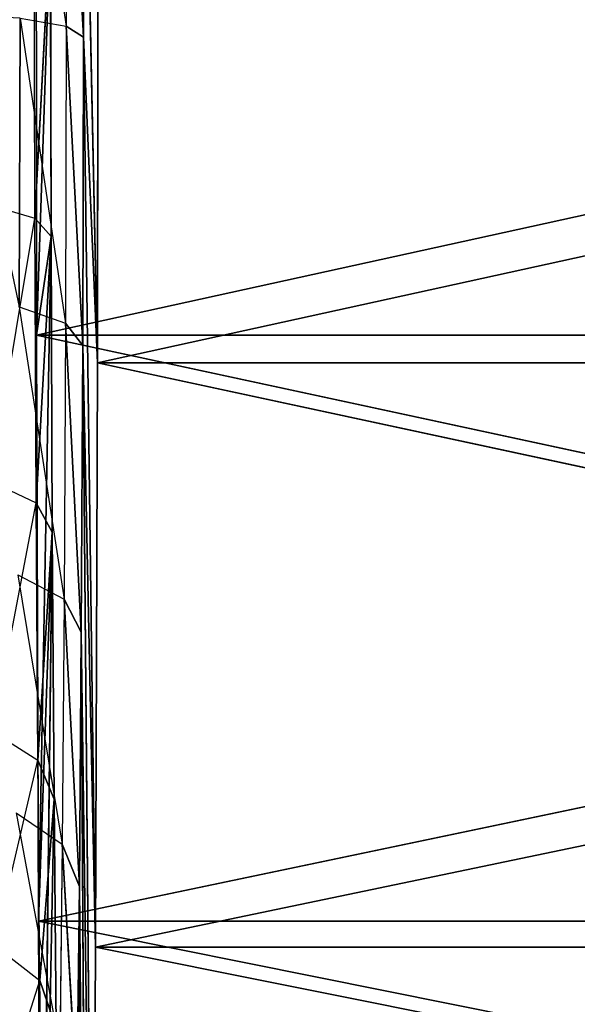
# Model space of a CAD drawing. Extents: x 243 to 718, y 0 to 178.
# Tile 153 of 157: x 668.489 to 668.936, y 168.164 to 168.953. Entities that reach past the tile are written whole.
import ezdxf

# ---------------------------------------------------------------- set-up
doc = ezdxf.new("R2010")
doc.units = 0
doc.header["$LTSCALE"] = 25.4
doc.layers.get('0').update_dxf_attribs({"color": 13, "linetype": 'CONTINUOUS'})

# ---------------------------------------------------------------- blocks, each defined once
blk = doc.blocks.new('EYE-FLEX-S-9070-9068-90670')
at = {"color": 18}
for p, q in [((51.34601, 171.83411, 49.70225), (51.36204, 171.58829, 49.66549)), ((51.38224, 171.83459, 49.66528), (51.36204, 171.58829, 49.66549)), ((51.38224, 171.83459, 49.66528), (51.41112, 171.57948, 49.6516)), ((51.38224, 171.83459, 49.66528), (51.41112, 171.57948, 49.6516)), ((51.4321, 171.83527, 49.65139), (51.41112, 171.57948, 49.6516)), ((51.4321, 171.83527, 49.65139), (51.41112, 171.57948, 49.6516)), ((51.4321, 171.83527, 49.65139), (52.53191, 171.3185, 49.64046)), ((51.4321, 171.83527, 49.65139), (52.53191, 171.3185, 49.64046)), ((47.58244, 171.82849, 49.68965), (47.62828, 171.34056, 49.6892)), ((47.58244, 171.82849, 49.68965), (47.62828, 171.34056, 49.6892)), ((52.53191, 171.3185, 49.64046), (52.58214, 171.806, 49.63996)), ((52.53191, 171.3185, 49.64046), (52.58214, 171.806, 49.63996)), ((48.84015, 171.43437, 49.69055), (48.79014, 171.67641, 49.69105)), ((48.7403, 171.67099, 49.67814), (47.62828, 171.34056, 49.6892)), ((48.7403, 171.67099, 49.67814), (47.62828, 171.34056, 49.6892)), ((48.79223, 171.41965, 49.67763), (48.7403, 171.67099, 49.67814)), ((48.84015, 171.43437, 49.69055), (48.7403, 171.67099, 49.67814)), ((48.79223, 171.41965, 49.67763), (48.7403, 171.67099, 49.67814)), ((48.84015, 171.43437, 49.69055), (48.7403, 171.67099, 49.67814)), ((51.32637, 171.59473, 49.70245), (51.26179, 171.36339, 49.70309)), ((51.32637, 171.59473, 49.70245), (51.29558, 171.35023, 49.66615)), ((51.36204, 171.58829, 49.66549), (51.29558, 171.35023, 49.66615)), ((51.32637, 171.59473, 49.70245), (51.36204, 171.58829, 49.66549)), ((51.36204, 171.58829, 49.66549), (51.34211, 171.33228, 49.65229)), ((51.36204, 171.58829, 49.66549), (51.34211, 171.33228, 49.65229)), ((51.36204, 171.58829, 49.66549), (51.41112, 171.57948, 49.6516)), ((51.36204, 171.58829, 49.66549), (51.41112, 171.57948, 49.6516)), ((47.58239, 171.5834, 48.5846), (47.62828, 171.34056, 49.6892)), ((47.58239, 171.5834, 48.5846), (47.62828, 171.34056, 49.6892)), ((51.41112, 171.57948, 49.6516), (51.34211, 171.33228, 49.65229)), ((51.41112, 171.57948, 49.6516), (51.34211, 171.33228, 49.65229)), ((51.41112, 171.57948, 49.6516), (52.53191, 171.3185, 49.64046)), ((51.41112, 171.57948, 49.6516), (52.53191, 171.3185, 49.64046)), ((51.41112, 171.57948, 49.6516), (52.38755, 170.85016, 49.6419)), ((51.41112, 171.57948, 49.6516), (52.38755, 170.85016, 49.6419)), ((52.55802, 171.561, 48.53515), (52.53191, 171.3185, 49.64046)), ((52.55802, 171.561, 48.53515), (52.53191, 171.3185, 49.64046)), ((48.87548, 171.44516, 49.7268), (48.84015, 171.43437, 49.69055)), ((48.84015, 171.43437, 49.69055), (48.79223, 171.41965, 49.67763)), ((48.84015, 171.43437, 49.69055), (48.79223, 171.41965, 49.67763)), ((48.96772, 171.22339, 49.72589), (48.84015, 171.43437, 49.69055)), ((48.93505, 171.20618, 49.68961), (48.84015, 171.43437, 49.69055)), ((48.79223, 171.41965, 49.67763), (47.62828, 171.34056, 49.6892)), ((48.79223, 171.41965, 49.67763), (47.62828, 171.34056, 49.6892)), ((48.79223, 171.41965, 49.67763), (47.76842, 170.87094, 49.68781)), ((48.79223, 171.41965, 49.67763), (47.76842, 170.87094, 49.68781)), ((48.89079, 171.18268, 49.67665), (48.79223, 171.41965, 49.67763)), ((48.93505, 171.20618, 49.68961), (48.79223, 171.41965, 49.67763)), ((48.89079, 171.18268, 49.67665), (48.79223, 171.41965, 49.67763)), ((48.93505, 171.20618, 49.68961), (48.79223, 171.41965, 49.67763)), ((51.26179, 171.36339, 49.70309), (51.18528, 171.12907, 49.66724)), ((51.26179, 171.36339, 49.70309), (51.29558, 171.35023, 49.66615)), ((51.29558, 171.35023, 49.66615), (51.18528, 171.12907, 49.66724)), ((51.29558, 171.35023, 49.66615), (51.22757, 171.1026, 49.65342)), ((51.29558, 171.35023, 49.66615), (51.22757, 171.1026, 49.65342)), ((51.29558, 171.35023, 49.66615), (51.34211, 171.33228, 49.65229)), ((51.29558, 171.35023, 49.66615), (51.34211, 171.33228, 49.65229)), ((47.61729, 171.34056, 48.58426), (47.62828, 171.34056, 49.6892)), ((47.61729, 171.34056, 48.58426), (47.62828, 171.34056, 49.6892)), ((47.62828, 171.34056, 49.6892), (47.76842, 170.87094, 49.68781)), ((47.67583, 171.10231, 48.58367), (47.62828, 171.34056, 49.6892)), ((47.67583, 171.10231, 48.58367), (47.62828, 171.34056, 49.6892)), ((47.62828, 171.34056, 49.6892), (47.76842, 170.87094, 49.68781)), ((51.34211, 171.33228, 49.65229), (51.22757, 171.1026, 49.65342)), ((51.34211, 171.33228, 49.65229), (51.22757, 171.1026, 49.65342)), ((51.34211, 171.33228, 49.65229), (52.38755, 170.85016, 49.6419)), ((51.34211, 171.33228, 49.65229), (52.38755, 170.85016, 49.6419)), ((51.34211, 171.33228, 49.65229), (52.15459, 170.41898, 49.64421)), ((51.34211, 171.33228, 49.65229), (52.15459, 170.41898, 49.64421)), ((52.38755, 170.85016, 49.6419), (52.53191, 171.3185, 49.64046)), ((52.38755, 170.85016, 49.6419), (52.53191, 171.3185, 49.64046)), ((52.46025, 171.08078, 48.53612), (52.53191, 171.3185, 49.64046)), ((52.46025, 171.08078, 48.53612), (52.53191, 171.3185, 49.64046)), ((52.52093, 171.3185, 48.53552), (52.53191, 171.3185, 49.64046)), ((52.52093, 171.3185, 48.53552), (52.53191, 171.3185, 49.64046)), ((48.96772, 171.22339, 49.72589), (48.93505, 171.20618, 49.68961)), ((48.93505, 171.20618, 49.68961), (48.89079, 171.18268, 49.67665)), ((48.93505, 171.20618, 49.68961), (48.89079, 171.18268, 49.67665)), ((49.10025, 171.02307, 49.72457), (48.93505, 171.20618, 49.68961)), ((49.07142, 171.00008, 49.68825), (48.93505, 171.20618, 49.68961)), ((48.89079, 171.18268, 49.67665), (47.76842, 170.87094, 49.68781)), ((48.89079, 171.18268, 49.67665), (47.76842, 170.87094, 49.68781)), ((48.89079, 171.18268, 49.67665), (47.99749, 170.43768, 49.68553)), ((48.89079, 171.18268, 49.67665), (47.99749, 170.43768, 49.68553)), ((49.03241, 170.96864, 49.67524), (48.89079, 171.18268, 49.67665)), ((49.07142, 171.00008, 49.68825), (48.89079, 171.18268, 49.67665)), ((49.03241, 170.96864, 49.67524), (48.89079, 171.18268, 49.67665)), ((49.07142, 171.00008, 49.68825), (48.89079, 171.18268, 49.67665)), ((51.15459, 171.14845, 49.70415), (51.03512, 170.93279, 49.66874)), ((51.15459, 171.14845, 49.70415), (51.18528, 171.12907, 49.66724)), ((51.18528, 171.12907, 49.66724), (51.03512, 170.93279, 49.66874)), ((51.18528, 171.12907, 49.66724), (51.07163, 170.89877, 49.65497)), ((51.18528, 171.12907, 49.66724), (51.07163, 170.89877, 49.65497)), ((51.18528, 171.12907, 49.66724), (51.22757, 171.1026, 49.65342)), ((51.18528, 171.12907, 49.66724), (51.22757, 171.1026, 49.65342)), ((47.67583, 171.10231, 48.58367), (47.76842, 170.87094, 49.68781)), ((47.67583, 171.10231, 48.58367), (47.76842, 170.87094, 49.68781)), ((51.22757, 171.1026, 49.65342), (51.07163, 170.89877, 49.65497)), ((51.22757, 171.1026, 49.65342), (51.07163, 170.89877, 49.65497)), ((51.22757, 171.1026, 49.65342), (52.15459, 170.41898, 49.64421)), ((51.22757, 171.1026, 49.65342), (52.15459, 170.41898, 49.64421)), ((51.22757, 171.1026, 49.65342), (51.842, 170.04155, 49.64732)), ((51.22757, 171.1026, 49.65342), (51.842, 170.04155, 49.64732)), ((52.46025, 171.08078, 48.53612), (52.38755, 170.85016, 49.6419)), ((52.46025, 171.08078, 48.53612), (52.38755, 170.85016, 49.6419)), ((49.10025, 171.02307, 49.72457), (49.07142, 171.00008, 49.68825)), ((49.07142, 171.00008, 49.68825), (49.03241, 170.96864, 49.67524)), ((49.07142, 171.00008, 49.68825), (49.03241, 170.96864, 49.67524)), ((49.2683, 170.85147, 49.7229), (49.07142, 171.00008, 49.68825)), ((49.24434, 170.8235, 49.68653), (49.07142, 171.00008, 49.68825)), ((49.03241, 170.96864, 49.67524), (47.99749, 170.43768, 49.68553)), ((49.03241, 170.96864, 49.67524), (47.99749, 170.43768, 49.68553)), ((49.21197, 170.78528, 49.67346), (49.03241, 170.96864, 49.67524)), ((49.24434, 170.8235, 49.68653), (49.03241, 170.96864, 49.67524)), ((49.21197, 170.78528, 49.67346), (49.03241, 170.96864, 49.67524)), ((49.24434, 170.8235, 49.68653), (49.03241, 170.96864, 49.67524)), ((51.00866, 170.95769, 49.7056), (50.85053, 170.76846, 49.67057)), ((51.00866, 170.95769, 49.7056), (51.03512, 170.93279, 49.66874)), ((51.03512, 170.93279, 49.66874), (50.85053, 170.76846, 49.67057)), ((51.03512, 170.93279, 49.66874), (50.87994, 170.72812, 49.65688)), ((51.03512, 170.93279, 49.66874), (50.87994, 170.72812, 49.65688)), ((51.03512, 170.93279, 49.66874), (51.07163, 170.89877, 49.65497)), ((51.03512, 170.93279, 49.66874), (51.07163, 170.89877, 49.65497)), ((51.07163, 170.89877, 49.65497), (50.87994, 170.72812, 49.65688)), ((51.07163, 170.89877, 49.65497), (50.87994, 170.72812, 49.65688)), ((51.07163, 170.89877, 49.65497), (51.842, 170.04155, 49.64732)), ((51.07163, 170.89877, 49.65497), (51.842, 170.04155, 49.64732)), ((51.07163, 170.89877, 49.65497), (51.46178, 169.73235, 49.6511)), ((51.07163, 170.89877, 49.65497), (51.46178, 169.73235, 49.6511)), ((47.75744, 170.87094, 48.58286), (47.76842, 170.87094, 49.68781)), ((47.75744, 170.87094, 48.58286), (47.76842, 170.87094, 49.68781)), ((47.76842, 170.87094, 49.68781), (47.99749, 170.43768, 49.68553)), ((47.86133, 170.64868, 48.58183), (47.76842, 170.87094, 49.68781)), ((47.86133, 170.64868, 48.58183), (47.76842, 170.87094, 49.68781)), ((47.76842, 170.87094, 49.68781), (47.99749, 170.43768, 49.68553)), ((49.2683, 170.85147, 49.7229), (49.24434, 170.8235, 49.68653)), ((52.15459, 170.41898, 49.64421), (52.38755, 170.85016, 49.6419)), ((52.15459, 170.41898, 49.64421), (52.38755, 170.85016, 49.6419)), ((52.27068, 170.62885, 48.53801), (52.38755, 170.85016, 49.6419)), ((52.27068, 170.62885, 48.53801), (52.38755, 170.85016, 49.6419)), ((52.37656, 170.85016, 48.53695), (52.38755, 170.85016, 49.6419)), ((52.37656, 170.85016, 48.53695), (52.38755, 170.85016, 49.6419)), ((49.24434, 170.8235, 49.68653), (49.21197, 170.78528, 49.67346)), ((49.24434, 170.8235, 49.68653), (49.21197, 170.78528, 49.67346)), ((49.46578, 170.71478, 49.72094), (49.24434, 170.8235, 49.68653)), ((49.44754, 170.68283, 49.68451), (49.24434, 170.8235, 49.68653))]:
    blk.add_line(p, q, dxfattribs=at)
mesh = blk.add_polyface(dxfattribs=at)
corners = [(51.41112, 171.57948, 49.6516), (51.38224, 171.83459, 49.66528), (51.36204, 171.58829, 49.66549)]
mesh.append_faces([[corners[k] for k in face] for face in [(0, 1, 2)]], dxfattribs={"color": 18})
mesh = blk.add_polyface(dxfattribs=at)
corners = [(51.4321, 171.83527, 49.65139), (51.38224, 171.83459, 49.66528), (51.41112, 171.57948, 49.6516)]
mesh.append_faces([[corners[k] for k in face] for face in [(0, 1, 2)]], dxfattribs={"color": 18})
mesh = blk.add_polyface(dxfattribs=at)
corners = [(52.53191, 171.3185, 49.64046), (51.4321, 171.83527, 49.65139), (51.41112, 171.57948, 49.6516)]
mesh.append_faces([[corners[k] for k in face] for face in [(0, 1, 2)]], dxfattribs={"color": 18})
mesh = blk.add_polyface(dxfattribs=at)
corners = [(52.58214, 171.806, 49.63996), (51.4321, 171.83527, 49.65139), (52.53191, 171.3185, 49.64046)]
mesh.append_faces([[corners[k] for k in face] for face in [(0, 1, 2)]], dxfattribs={"color": 18})
mesh = blk.add_polyface(dxfattribs=at)
corners = [(47.57146, 171.82849, 48.58471), (47.58239, 171.5834, 48.5846), (47.58244, 171.82849, 49.68965)]
mesh.append_faces([[corners[k] for k in face] for face in [(0, 1, 2)]], dxfattribs={"color": 18})
mesh = blk.add_polyface(dxfattribs=at)
corners = [(47.58244, 171.82849, 49.68965), (47.58239, 171.5834, 48.5846), (47.62828, 171.34056, 49.6892)]
mesh.append_faces([[corners[k] for k in face] for face in [(0, 1, 2)]], dxfattribs={"color": 18})
mesh = blk.add_polyface(dxfattribs=at)
corners = [(48.7403, 171.67099, 49.67814), (47.58244, 171.82849, 49.68965), (47.62828, 171.34056, 49.6892)]
mesh.append_faces([[corners[k] for k in face] for face in [(0, 1, 2)]], dxfattribs={"color": 18})
mesh = blk.add_polyface(dxfattribs=at)
corners = [(52.58214, 171.806, 49.63996), (52.53191, 171.3185, 49.64046), (52.55802, 171.561, 48.53515)]
mesh.append_faces([[corners[k] for k in face] for face in [(0, 1, 2)]], dxfattribs={"color": 18})
mesh = blk.add_polyface(dxfattribs=at)
corners = [(52.58214, 171.806, 49.63996), (52.55802, 171.561, 48.53515), (52.57116, 171.806, 48.53502)]
mesh.append_faces([[corners[k] for k in face] for face in [(0, 1, 2)]], dxfattribs={"color": 18})
mesh = blk.add_polyface(dxfattribs=at)
corners = [(48.84015, 171.43437, 49.69055), (48.79014, 171.67641, 49.69105), (48.7403, 171.67099, 49.67814)]
mesh.append_faces([[corners[k] for k in face] for face in [(0, 1, 2)]], dxfattribs={"color": 18})
mesh = blk.add_polyface(dxfattribs=at)
corners = [(48.79223, 171.41965, 49.67763), (48.7403, 171.67099, 49.67814), (47.62828, 171.34056, 49.6892)]
mesh.append_faces([[corners[k] for k in face] for face in [(0, 1, 2)]], dxfattribs={"color": 18})
mesh = blk.add_polyface(dxfattribs=at)
corners = [(48.84015, 171.43437, 49.69055), (48.7403, 171.67099, 49.67814), (48.79223, 171.41965, 49.67763)]
mesh.append_faces([[corners[k] for k in face] for face in [(0, 1, 2)]], dxfattribs={"color": 18})
mesh = blk.add_polyface(dxfattribs=at)
corners = [(51.31368, 171.59709, 49.75257), (51.26179, 171.36339, 49.70309), (51.32637, 171.59473, 49.70245)]
mesh.append_faces([[corners[k] for k in face] for face in [(0, 1, 2)]], dxfattribs={"color": 18})
mesh = blk.add_polyface(dxfattribs=at)
corners = [(51.36204, 171.58829, 49.66549), (51.29558, 171.35023, 49.66615), (51.34211, 171.33228, 49.65229)]
mesh.append_faces([[corners[k] for k in face] for face in [(0, 1, 2)]], dxfattribs={"color": 18})
mesh = blk.add_polyface(dxfattribs=at)
corners = [(51.41112, 171.57948, 49.6516), (51.36204, 171.58829, 49.66549), (51.34211, 171.33228, 49.65229)]
mesh.append_faces([[corners[k] for k in face] for face in [(0, 1, 2)]], dxfattribs={"color": 18})
mesh = blk.add_polyface(dxfattribs=at)
corners = [(47.58239, 171.5834, 48.5846), (47.61729, 171.34056, 48.58426), (47.62828, 171.34056, 49.6892)]
mesh.append_faces([[corners[k] for k in face] for face in [(0, 1, 2)]], dxfattribs={"color": 18})
mesh = blk.add_polyface(dxfattribs=at)
corners = [(52.38755, 170.85016, 49.6419), (51.41112, 171.57948, 49.6516), (51.34211, 171.33228, 49.65229)]
mesh.append_faces([[corners[k] for k in face] for face in [(0, 1, 2)]], dxfattribs={"color": 18})
mesh = blk.add_polyface(dxfattribs=at)
corners = [(52.53191, 171.3185, 49.64046), (51.41112, 171.57948, 49.6516), (52.38755, 170.85016, 49.6419)]
mesh.append_faces([[corners[k] for k in face] for face in [(0, 1, 2)]], dxfattribs={"color": 18})
mesh = blk.add_polyface(dxfattribs=at)
corners = [(52.55802, 171.561, 48.53515), (52.53191, 171.3185, 49.64046), (52.52093, 171.3185, 48.53552)]
mesh.append_faces([[corners[k] for k in face] for face in [(0, 1, 2)]], dxfattribs={"color": 18})
mesh = blk.add_polyface(dxfattribs=at)
corners = [(48.93505, 171.20618, 49.68961), (48.84015, 171.43437, 49.69055), (48.79223, 171.41965, 49.67763)]
mesh.append_faces([[corners[k] for k in face] for face in [(0, 1, 2)]], dxfattribs={"color": 18})
mesh = blk.add_polyface(dxfattribs=at)
corners = [(48.79223, 171.41965, 49.67763), (47.62828, 171.34056, 49.6892), (47.76842, 170.87094, 49.68781)]
mesh.append_faces([[corners[k] for k in face] for face in [(0, 1, 2)]], dxfattribs={"color": 18})
mesh = blk.add_polyface(dxfattribs=at)
corners = [(48.89079, 171.18268, 49.67665), (48.79223, 171.41965, 49.67763), (47.76842, 170.87094, 49.68781)]
mesh.append_faces([[corners[k] for k in face] for face in [(0, 1, 2)]], dxfattribs={"color": 18})
mesh = blk.add_polyface(dxfattribs=at)
corners = [(48.93505, 171.20618, 49.68961), (48.79223, 171.41965, 49.67763), (48.89079, 171.18268, 49.67665)]
mesh.append_faces([[corners[k] for k in face] for face in [(0, 1, 2)]], dxfattribs={"color": 18})
mesh = blk.add_polyface(dxfattribs=at)
corners = [(51.29558, 171.35023, 49.66615), (51.18528, 171.12907, 49.66724), (51.22757, 171.1026, 49.65342)]
mesh.append_faces([[corners[k] for k in face] for face in [(0, 1, 2)]], dxfattribs={"color": 18})
mesh = blk.add_polyface(dxfattribs=at)
corners = [(51.34211, 171.33228, 49.65229), (51.29558, 171.35023, 49.66615), (51.22757, 171.1026, 49.65342)]
mesh.append_faces([[corners[k] for k in face] for face in [(0, 1, 2)]], dxfattribs={"color": 18})
mesh = blk.add_polyface(dxfattribs=at)
corners = [(47.61729, 171.34056, 48.58426), (47.67583, 171.10231, 48.58367), (47.62828, 171.34056, 49.6892)]
mesh.append_faces([[corners[k] for k in face] for face in [(0, 1, 2)]], dxfattribs={"color": 18})
mesh = blk.add_polyface(dxfattribs=at)
corners = [(47.62828, 171.34056, 49.6892), (47.67583, 171.10231, 48.58367), (47.76842, 170.87094, 49.68781)]
mesh.append_faces([[corners[k] for k in face] for face in [(0, 1, 2)]], dxfattribs={"color": 18})
mesh = blk.add_polyface(dxfattribs=at)
corners = [(52.15459, 170.41898, 49.64421), (51.34211, 171.33228, 49.65229), (51.22757, 171.1026, 49.65342)]
mesh.append_faces([[corners[k] for k in face] for face in [(0, 1, 2)]], dxfattribs={"color": 18})
mesh = blk.add_polyface(dxfattribs=at)
corners = [(52.38755, 170.85016, 49.6419), (51.34211, 171.33228, 49.65229), (52.15459, 170.41898, 49.64421)]
mesh.append_faces([[corners[k] for k in face] for face in [(0, 1, 2)]], dxfattribs={"color": 18})
mesh = blk.add_polyface(dxfattribs=at)
corners = [(52.53191, 171.3185, 49.64046), (52.38755, 170.85016, 49.6419), (52.46025, 171.08078, 48.53612)]
mesh.append_faces([[corners[k] for k in face] for face in [(0, 1, 2)]], dxfattribs={"color": 18})
mesh = blk.add_polyface(dxfattribs=at)
corners = [(52.53191, 171.3185, 49.64046), (52.46025, 171.08078, 48.53612), (52.52093, 171.3185, 48.53552)]
mesh.append_faces([[corners[k] for k in face] for face in [(0, 1, 2)]], dxfattribs={"color": 18})
mesh = blk.add_polyface(dxfattribs=at)
corners = [(49.07142, 171.00008, 49.68825), (48.93505, 171.20618, 49.68961), (48.89079, 171.18268, 49.67665)]
mesh.append_faces([[corners[k] for k in face] for face in [(0, 1, 2)]], dxfattribs={"color": 18})
mesh = blk.add_polyface(dxfattribs=at)
corners = [(48.89079, 171.18268, 49.67665), (47.76842, 170.87094, 49.68781), (47.99749, 170.43768, 49.68553)]
mesh.append_faces([[corners[k] for k in face] for face in [(0, 1, 2)]], dxfattribs={"color": 18})
mesh = blk.add_polyface(dxfattribs=at)
corners = [(49.03241, 170.96864, 49.67524), (48.89079, 171.18268, 49.67665), (47.99749, 170.43768, 49.68553)]
mesh.append_faces([[corners[k] for k in face] for face in [(0, 1, 2)]], dxfattribs={"color": 18})
mesh = blk.add_polyface(dxfattribs=at)
corners = [(49.07142, 171.00008, 49.68825), (48.89079, 171.18268, 49.67665), (49.03241, 170.96864, 49.67524)]
mesh.append_faces([[corners[k] for k in face] for face in [(0, 1, 2)]], dxfattribs={"color": 18})
mesh = blk.add_polyface(dxfattribs=at)
corners = [(51.18528, 171.12907, 49.66724), (51.03512, 170.93279, 49.66874), (51.07163, 170.89877, 49.65497)]
mesh.append_faces([[corners[k] for k in face] for face in [(0, 1, 2)]], dxfattribs={"color": 18})
mesh = blk.add_polyface(dxfattribs=at)
corners = [(51.22757, 171.1026, 49.65342), (51.18528, 171.12907, 49.66724), (51.07163, 170.89877, 49.65497)]
mesh.append_faces([[corners[k] for k in face] for face in [(0, 1, 2)]], dxfattribs={"color": 18})
mesh = blk.add_polyface(dxfattribs=at)
corners = [(47.67583, 171.10231, 48.58367), (47.75744, 170.87094, 48.58286), (47.76842, 170.87094, 49.68781)]
mesh.append_faces([[corners[k] for k in face] for face in [(0, 1, 2)]], dxfattribs={"color": 18})
mesh = blk.add_polyface(dxfattribs=at)
corners = [(51.842, 170.04155, 49.64732), (51.22757, 171.1026, 49.65342), (51.07163, 170.89877, 49.65497)]
mesh.append_faces([[corners[k] for k in face] for face in [(0, 1, 2)]], dxfattribs={"color": 18})
mesh = blk.add_polyface(dxfattribs=at)
corners = [(52.15459, 170.41898, 49.64421), (51.22757, 171.1026, 49.65342), (51.842, 170.04155, 49.64732)]
mesh.append_faces([[corners[k] for k in face] for face in [(0, 1, 2)]], dxfattribs={"color": 18})
mesh = blk.add_polyface(dxfattribs=at)
corners = [(52.46025, 171.08078, 48.53612), (52.38755, 170.85016, 49.6419), (52.37656, 170.85016, 48.53695)]
mesh.append_faces([[corners[k] for k in face] for face in [(0, 1, 2)]], dxfattribs={"color": 18})
mesh = blk.add_polyface(dxfattribs=at)
corners = [(49.24434, 170.8235, 49.68653), (49.07142, 171.00008, 49.68825), (49.03241, 170.96864, 49.67524)]
mesh.append_faces([[corners[k] for k in face] for face in [(0, 1, 2)]], dxfattribs={"color": 18})
mesh = blk.add_polyface(dxfattribs=at)
corners = [(49.21197, 170.78528, 49.67346), (49.03241, 170.96864, 49.67524), (47.99749, 170.43768, 49.68553)]
mesh.append_faces([[corners[k] for k in face] for face in [(0, 1, 2)]], dxfattribs={"color": 18})
mesh = blk.add_polyface(dxfattribs=at)
corners = [(49.24434, 170.8235, 49.68653), (49.03241, 170.96864, 49.67524), (49.21197, 170.78528, 49.67346)]
mesh.append_faces([[corners[k] for k in face] for face in [(0, 1, 2)]], dxfattribs={"color": 18})
mesh = blk.add_polyface(dxfattribs=at)
corners = [(51.03512, 170.93279, 49.66874), (50.85053, 170.76846, 49.67057), (50.87994, 170.72812, 49.65688)]
mesh.append_faces([[corners[k] for k in face] for face in [(0, 1, 2)]], dxfattribs={"color": 18})
mesh = blk.add_polyface(dxfattribs=at)
corners = [(51.07163, 170.89877, 49.65497), (51.03512, 170.93279, 49.66874), (50.87994, 170.72812, 49.65688)]
mesh.append_faces([[corners[k] for k in face] for face in [(0, 1, 2)]], dxfattribs={"color": 18})
mesh = blk.add_polyface(dxfattribs=at)
corners = [(51.46178, 169.73235, 49.6511), (51.07163, 170.89877, 49.65497), (50.87994, 170.72812, 49.65688)]
mesh.append_faces([[corners[k] for k in face] for face in [(0, 1, 2)]], dxfattribs={"color": 18})
mesh = blk.add_polyface(dxfattribs=at)
corners = [(51.842, 170.04155, 49.64732), (51.07163, 170.89877, 49.65497), (51.46178, 169.73235, 49.6511)]
mesh.append_faces([[corners[k] for k in face] for face in [(0, 1, 2)]], dxfattribs={"color": 18})
mesh = blk.add_polyface(dxfattribs=at)
corners = [(47.75744, 170.87094, 48.58286), (47.86133, 170.64868, 48.58183), (47.76842, 170.87094, 49.68781)]
mesh.append_faces([[corners[k] for k in face] for face in [(0, 1, 2)]], dxfattribs={"color": 18})
mesh = blk.add_polyface(dxfattribs=at)
corners = [(47.76842, 170.87094, 49.68781), (47.86133, 170.64868, 48.58183), (47.99749, 170.43768, 49.68553)]
mesh.append_faces([[corners[k] for k in face] for face in [(0, 1, 2)]], dxfattribs={"color": 18})
mesh = blk.add_polyface(dxfattribs=at)
corners = [(52.38755, 170.85016, 49.6419), (52.15459, 170.41898, 49.64421), (52.27068, 170.62885, 48.53801)]
mesh.append_faces([[corners[k] for k in face] for face in [(0, 1, 2)]], dxfattribs={"color": 18})
mesh = blk.add_polyface(dxfattribs=at)
corners = [(52.38755, 170.85016, 49.6419), (52.27068, 170.62885, 48.53801), (52.37656, 170.85016, 48.53695)]
mesh.append_faces([[corners[k] for k in face] for face in [(0, 1, 2)]], dxfattribs={"color": 18})
mesh = blk.add_polyface(dxfattribs=at)
corners = [(49.44754, 170.68283, 49.68451), (49.24434, 170.8235, 49.68653), (49.21197, 170.78528, 49.67346)]
mesh.append_faces([[corners[k] for k in face] for face in [(0, 1, 2)]], dxfattribs={"color": 18})

msp = doc.modelspace()

# ---------------------------------------------------------------- block references
at = {"color": 0, "extrusion": (-1, 0, 1.11022e-16), "rotation": 90}
msp.add_blockref('EYE-FLEX-S-9070-9068-90670', (2.64012, 235.59748, -718.19214), dxfattribs=at)

doc.saveas('drawing.dxf')
